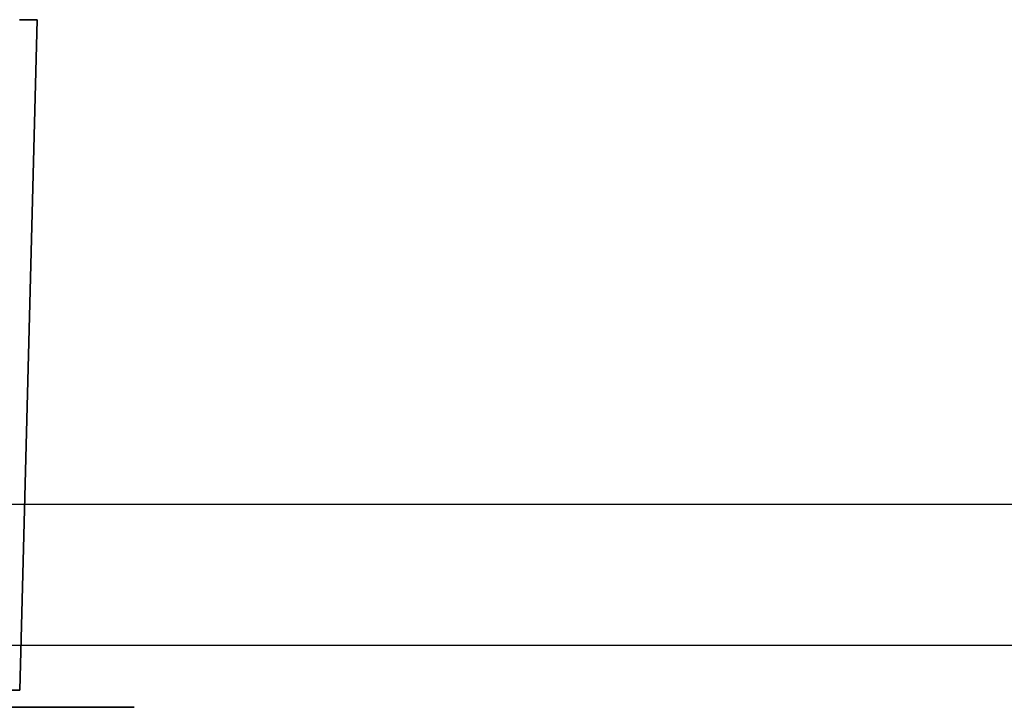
# Model space of a CAD drawing. Header units: millimetres. Extents: x 0 to 1524, y 0 to 1016.
# Tile 87 of 256: x 685.69 to 691.28, y 76.21 to 80.11. Entities that reach past the tile are written whole.
import ezdxf

# ---------------------------------------------------------------- set-up
doc = ezdxf.new("R2010")
doc.units = ezdxf.units.MM
doc.header["$LTSCALE"] = 83.82
doc.layers.get('0').update_dxf_attribs({"linetype": 'CONTINUOUS'})

msp = doc.modelspace()

# ---------------------------------------------------------------- linework, layer by layer
at = {"color": 6, "linetype": 'CONTINUOUS'}
for p, q in [((685.7944, 80.107), (685.6944, 80.107)), ((685.6944, 80.107), (685.7944, 80.107)), ((685.7944, 80.107), (685.6944, 80.107)), ((685.6944, 80.107), (685.7944, 80.107)), ((685.6948, 76.3044), (685.7944, 80.107)), ((685.7944, 80.107), (685.6948, 76.3044)), ((685.6948, 76.3044), (685.7944, 80.107)), ((685.7944, 80.107), (685.6948, 76.3044))]:
    msp.add_line(p, q, dxfattribs=at)
at = {"color": 7, "linetype": 'CONTINUOUS'}
for p, q in [((974.3944, 77.357), (546.3944, 77.357)), ((966.3944, 76.557), (554.3944, 76.557)), ((966.3944, 76.557), (554.3944, 76.557))]:
    msp.add_line(p, q, dxfattribs=at)
at = {"color": 4, "linetype": 'CONTINUOUS'}
for p, q in [((686.3444, 76.207), (671.8444, 76.207)), ((671.8444, 76.207), (686.3444, 76.207)), ((686.3444, 76.207), (671.8444, 76.207)), ((671.8444, 76.207), (686.3444, 76.207)), ((686.1444, 76.207), (672.0444, 76.207)), ((672.0444, 76.207), (686.1444, 76.207)), ((686.1444, 76.207), (672.0444, 76.207)), ((672.0444, 76.207), (686.1444, 76.207))]:
    msp.add_line(p, q, dxfattribs=at)
at = {"color": 6, "linetype": 'CONTINUOUS'}
for points in [[(685.6948, 76.3044), (685.6923, 76.3039), (685.685, 76.3035), (685.6732, 76.3033), (685.6572, 76.3033), (685.6383, 76.3035), (685.6173, 76.3039), (685.5949, 76.3044)], [(685.5949, 76.3044), (685.617, 76.3039), (685.638, 76.3035), (685.6569, 76.3033), (685.673, 76.3033), (685.6849, 76.3035), (685.6923, 76.3039), (685.6948, 76.3044)], [(685.6948, 76.3044), (685.6923, 76.3039), (685.685, 76.3035), (685.6732, 76.3033), (685.6572, 76.3033), (685.6383, 76.3035), (685.6173, 76.3039), (685.5949, 76.3044)], [(685.5949, 76.3044), (685.617, 76.3039), (685.638, 76.3035), (685.6569, 76.3033), (685.673, 76.3033), (685.6849, 76.3035), (685.6923, 76.3039), (685.6948, 76.3044)]]:
    msp.add_lwpolyline(points, dxfattribs=at)

doc.saveas('drawing.dxf')
